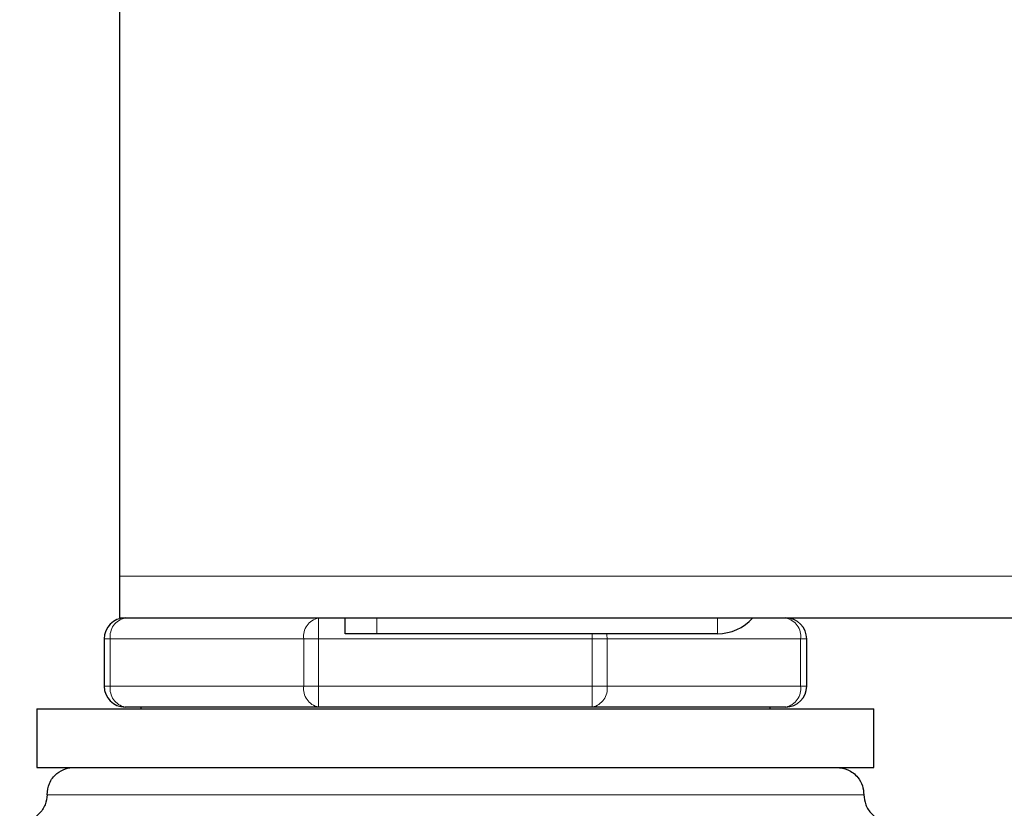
# Model space of a CAD drawing. Header units: millimetres. Extents: x 20 to 263, y 82 to 179.
# Tile 68 of 76: x 236.24 to 238.12, y 83.83 to 85.33. Entities that reach past the tile are written whole.
import ezdxf

# ---------------------------------------------------------------- set-up
doc = ezdxf.new("R2010")
doc.units = ezdxf.units.MM
doc.linetypes.add('PHANTOM', pattern=[12.7, 6.35, -1.27, 1.27, -1.27, 1.27, -1.27])

msp = doc.modelspace()

# ---------------------------------------------------------------- linework, layer by layer
at = {"color": 7, "linetype": 'Continuous', "lineweight": 25}
for p, q in [((236.4282, 84.2736), (236.4282, 85.4136)), ((236.4282, 84.1936), (236.4282, 84.2736)), ((236.4282, 84.1936), (262.5482, 84.1936)), ((236.8582, 84.1636), (236.8582, 84.1936)), ((236.3982, 84.1536), (236.3982, 84.0636)), ((236.9182, 84.1636), (236.8582, 84.1636)), ((237.5682, 84.1636), (236.9182, 84.1636)), ((237.7382, 84.0636), (237.7382, 84.1536)), ((236.8072, 84.0236), (236.4382, 84.0236)), ((236.4682, 84.0236), (236.4682, 84.0201)), ((237.3292, 84.0236), (236.8072, 84.0236)), ((237.6982, 84.0236), (237.3292, 84.0236)), ((237.6682, 84.0201), (237.6682, 84.0236)), ((236.2701, 84.0201), (236.2701, 83.9086)), ((236.2701, 84.0201), (237.0682, 84.0201)), ((237.0682, 84.0201), (237.8663, 84.0201)), ((237.8663, 83.9086), (237.8663, 84.0201)), ((236.2701, 83.9086), (237.0682, 83.9086)), ((237.0682, 83.9086), (237.8663, 83.9086))]:
    msp.add_line(p, q, dxfattribs=at)
at = {"color": 8, "linetype": 'PHANTOM', "lineweight": 18}
for p, q in [((236.4282, 84.2736), (262.5482, 84.2736)), ((236.8072, 84.1536), (236.8072, 84.1936)), ((236.9182, 84.1936), (236.9182, 84.1636)), ((237.5682, 84.1936), (237.5682, 84.1636)), ((236.4099, 84.1536), (236.3982, 84.1536)), ((236.4099, 84.0636), (236.4099, 84.1536)), ((236.4099, 84.1536), (236.779, 84.1536)), ((236.779, 84.1536), (236.779, 84.0636)), ((236.779, 84.1536), (236.8072, 84.1536)), ((236.8072, 84.0636), (236.8072, 84.1536)), ((236.8072, 84.1536), (237.3292, 84.1536)), ((237.3292, 84.1636), (237.3292, 84.1536)), ((237.3292, 84.1536), (237.3292, 84.0636)), ((237.3574, 84.1536), (237.3292, 84.1536)), ((237.3574, 84.0636), (237.3574, 84.1536)), ((237.3574, 84.1536), (237.7265, 84.1536)), ((237.7265, 84.1536), (237.7265, 84.0636)), ((237.7382, 84.1536), (237.7265, 84.1536)), ((236.4099, 84.0636), (236.3982, 84.0636)), ((236.4099, 84.0636), (236.779, 84.0636)), ((236.779, 84.0636), (236.8072, 84.0636)), ((236.8072, 84.0636), (237.3292, 84.0636)), ((236.8072, 84.0236), (236.8072, 84.0636)), ((237.3574, 84.0636), (237.3292, 84.0636)), ((237.3292, 84.0636), (237.3292, 84.0236)), ((237.3574, 84.0636), (237.7265, 84.0636)), ((237.7382, 84.0636), (237.7265, 84.0636)), ((236.2892, 83.8565), (237.8472, 83.8565))]:
    msp.add_line(p, q, dxfattribs=at)
at = {"color": 8, "linetype": 'PHANTOM', "lineweight": 18, "flags": 128}
msp.add_lwpolyline([(237.3574, 84.1536), (237.3569, 84.1614), (237.3565, 84.1636)], dxfattribs=at)
at = {"color": 7, "linetype": 'Continuous', "lineweight": 25}
for centre, radius, start, end in [((236.4382, 84.1536), 0.04, 90, 180), ((237.5682, 84.2536), 0.09, 270, 318.1897), ((237.6982, 84.1536), 0.04, 0, 90), ((236.4382, 84.0636), 0.04, 180, 270), ((237.6982, 84.0636), 0.04, 270, 360)]:
    msp.add_arc(centre, radius, start, end, dxfattribs=at)
at = {"color": 8, "linetype": 'PHANTOM', "lineweight": 18}
for centre, start, end in [((236.4453, 84.1586), 101.4232, 188.0493), ((236.8143, 84.1586), 101.4232, 188.0493), ((237.6911, 84.1586), 351.9524, 78.5751), ((236.4453, 84.0586), 171.9507, 258.5768), ((236.8143, 84.0586), 171.9507, 258.5768), ((237.3221, 84.0586), 281.4232, 8.0493), ((237.6911, 84.0586), 281.4249, 8.0476)]:
    msp.add_arc(centre, 0.0357, start, end, dxfattribs=at)
at = {"color": 7, "linetype": 'Continuous', "lineweight": 25}
for points, knots in [([(236.2892, 83.8565), (236.2901, 83.8639), (236.292, 83.8793), (236.3061, 83.8967), (236.3236, 83.9069), (236.3355, 83.908), (236.3412, 83.9086)], [0, 0, 0, 0, 0.270261, 0.562418, 0.789737, 1, 1, 1, 1]), ([(237.7952, 83.9086), (237.8026, 83.9077), (237.8179, 83.9058), (237.8354, 83.8917), (237.8455, 83.8742), (237.8467, 83.8623), (237.8472, 83.8565)], [0, 0, 0, 0, 0.27027, 0.562426, 0.789735, 1, 1, 1, 1]), ([(236.2892, 83.8565), (236.2885, 83.85), (236.2874, 83.8399), (236.2809, 83.8278), (236.2742, 83.8195), (236.2659, 83.8127), (236.2537, 83.8062), (236.2437, 83.8052), (236.2371, 83.8045)], [0, 0, 0, 0, 0.239458, 0.368364, 0.500009, 0.631629, 0.760549, 1, 1, 1, 1]), ([(237.8472, 83.8565), (237.8479, 83.85), (237.849, 83.8399), (237.8555, 83.8278), (237.8622, 83.8194), (237.8705, 83.8127), (237.8827, 83.8062), (237.8927, 83.8052), (237.8993, 83.8045)], [0, 0, 0, 0, 0.239457, 0.368363, 0.499989, 0.631631, 0.76055, 1, 1, 1, 1])]:
    msp.add_open_spline(points, degree=3, knots=knots, dxfattribs=at)

doc.saveas('drawing.dxf')
